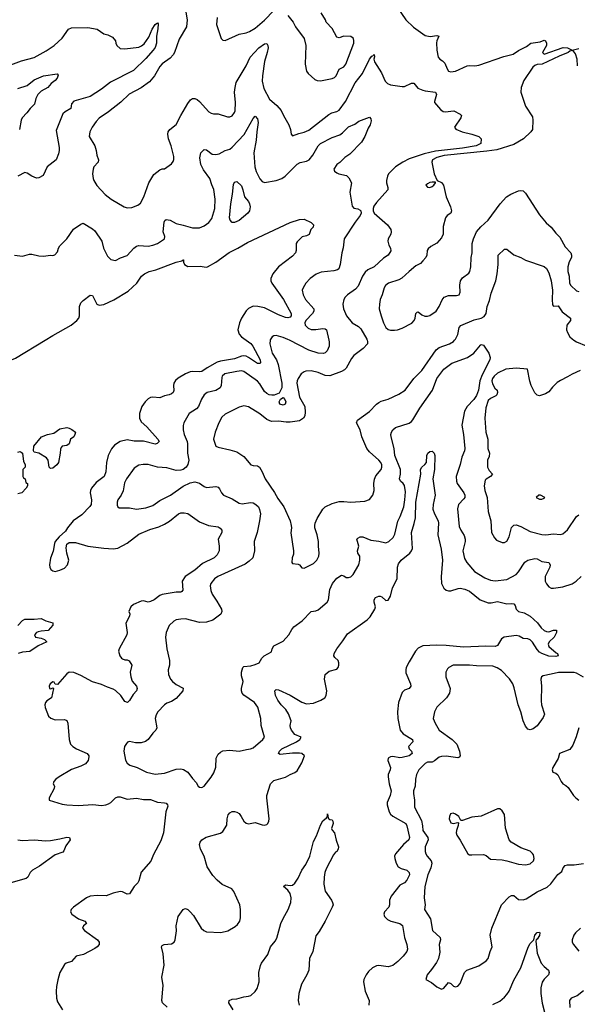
# Model space of a CAD drawing. Header units: inches. Extents: x 2001573 to 2220545, y 644482 to 846830.
# Tile 212 of 256: x 2071266 to 2076056, y 724297 to 732752. Entities that reach past the tile are written whole.
import ezdxf

# ---------------------------------------------------------------- set-up
doc = ezdxf.new("R2010")
doc.units = ezdxf.units.IN
doc.header["$MEASUREMENT"] = 0
doc.layers.add('C0772', color=7, linetype='Continuous')
doc.layers.add('C0773', color=7, linetype='Continuous')

msp = doc.modelspace()

# ---------------------------------------------------------------- linework, layer by layer
at = {"layer": 'C0772', "color": 5}
for points, elevation in [([(2071104.1, 730000), (2071071.8, 729950), (2071061.1, 729910), (2071071.9, 729851.9), (2071094.8, 729810), (2071125, 729805), (2071147, 729810), (2071230, 729846.8), (2071483.9, 730000)], 420), ([(2073211.6, 730000), (2073250, 729971.1), (2073268.2, 729950), (2073332.6, 729830), (2073335.4, 729804.6), (2073330, 729799.5), (2073310, 729800.4), (2073232.5, 729852.5), (2073210, 729862.9), (2073190, 729866.2), (2073170, 729863.7), (2073110, 729840.9), (2072990, 729821.1), (2072961.2, 729810), (2072876.2, 729763.8), (2072830, 729731.1), (2072810, 729728.2), (2072750, 729731.9), (2072730, 729727.6), (2072690.3, 729710), (2072627.1, 729672.9), (2072605.7, 729654.3), (2072590.3, 729630), (2072585.8, 729610), (2072591.2, 729568.8), (2072584.9, 729550), (2072570, 729539.7), (2072550, 729530.9), (2072510, 729523.1), (2072470, 729506.3), (2072410, 729511.8), (2072390, 729508.7), (2072370, 729497.2), (2072343.2, 729470), (2072315.5, 729430), (2072295.2, 729370), (2072295, 729330), (2072310, 729299.6), (2072357.4, 729257.4), (2072451.4, 729150), (2072463.1, 729130), (2072447.7, 729112.3), (2072430, 729108.1), (2072330, 729131.9), (2072250, 729134), (2072190, 729143.7), (2072130, 729128.9), (2072080.1, 729099.9), (2072053.5, 729066.5), (2072026.5, 729010), (2072010.2, 728949.8), (2072007.1, 728870), (2071992.4, 728830), (2071922.3, 728777.7), (2071882.3, 728730), (2071872.9, 728710), (2071871.5, 728690), (2071884.2, 728630), (2071878.5, 728590), (2071867.9, 728572.1), (2071800, 728500), (2071724.4, 728450), (2071677.1, 728390), (2071659.5, 728360.5), (2071604, 728310), (2071570.8, 728270), (2071564.7, 728255.3), (2071552.2, 728187.8), (2071530, 728128), (2071522.4, 728070), (2071524.4, 728050), (2071534, 728030), (2071550, 728018), (2071570, 728013.4), (2071610, 728024.9), (2071650, 728043), (2071678, 728070), (2071689.4, 728110), (2071671.6, 728170), (2071664.2, 728215.8), (2071671.5, 728248.5), (2071690, 728261.6), (2071744.1, 728264.1), (2071851.9, 728231.9), (2071990, 728212.9), (2072070, 728208.9), (2072110, 728215.3), (2072190, 728257.8), (2072290, 728334.7), (2072384.6, 728375.4), (2072461.4, 728398.6), (2072510, 728421), (2072552.7, 728447.3), (2072630, 728507.9), (2072650, 728516.2), (2072678.5, 728518.5), (2072710, 728512), (2072810, 728439.3), (2072888.8, 728408.8), (2072970, 728396.4), (2072986.9, 728386.9), (2073002, 728370), (2073001.6, 728350), (2072970.5, 728290), (2072979.3, 728230), (2072978.8, 728201.2), (2072978, 728190), (2072962.9, 728157.1), (2072937.3, 728130), (2072836.3, 728083.7), (2072770, 728024.7), (2072687.9, 727972.1), (2072662.6, 727930), (2072666.4, 727853.6), (2072658.9, 727841.1), (2072650, 727836.2), (2072610, 727835.1), (2072490, 727815.4), (2072470, 727807), (2072420.3, 727770), (2072390, 727755.5), (2072369.7, 727749.7), (2072330, 727761.3), (2072310, 727759.7), (2072242.4, 727730), (2072221.3, 727710), (2072204, 727670), (2072210.7, 727650), (2072208.2, 727630), (2072178, 727570), (2072187.9, 727490), (2072185.5, 727470), (2072120.4, 727350), (2072115.8, 727330), (2072125.8, 727290), (2072141.1, 727270), (2072150, 727262.3), (2072170, 727254.9), (2072190, 727254), (2072205.8, 727245.8), (2072228.4, 727210), (2072215.6, 727150), (2072220.2, 727110), (2072233.3, 727073.3), (2072270.4, 727030), (2072276.4, 727010), (2072268.4, 726990), (2072241.5, 726958.5), (2072210, 726907), (2072191.5, 726888.5), (2072170, 726896.2), (2072135.8, 726950), (2072090, 726992.1), (2072070, 727003.9), (2072019.6, 727019.6), (2071970, 727043.5), (2071890, 727066.2), (2071790, 727121.3), (2071730, 727146.6), (2071690, 727148.3), (2071670, 727136), (2071590, 727042), (2071570, 727046), (2071562, 727062), (2071550, 727065.2), (2071528.5, 727050), (2071519.1, 727030), (2071522, 727010), (2071532.5, 727007.5), (2071550, 727014.8), (2071556, 727010), (2071538, 726930), (2071498.3, 726901.7), (2071488.4, 726890), (2071482.2, 726870), (2071485.2, 726845.2), (2071512.3, 726772.3), (2071533.1, 726753.1), (2071570, 726740.8), (2071650, 726742.4), (2071670, 726735.5), (2071679.5, 726710), (2071692.2, 726570), (2071703.7, 726530), (2071722.4, 726510), (2071754.4, 726490), (2071844.4, 726450), (2071860.9, 726430), (2071860.9, 726420.9), (2071854.9, 726390), (2071830, 726362.4), (2071790, 726342.3), (2071710, 726312.8), (2071606, 726250), (2071577.1, 726230), (2071558, 726210), (2071554, 726190), (2071564.9, 726170), (2071562, 726150), (2071518, 726070), (2071519.1, 726050), (2071630, 726016.2), (2071669.8, 726010.2), (2071770, 726004), (2071892.9, 726012.9), (2071970, 726005.1), (2072005.2, 726010), (2072030, 726019.7), (2072050, 726031.4), (2072090, 726070.2), (2072110, 726079.1), (2072130, 726078.5), (2072190, 726059.1), (2072270, 726066.5), (2072330, 726054.9), (2072390, 726055.3), (2072450, 726032.2), (2072510, 726027.7), (2072523, 726023), (2072535.5, 726010), (2072537.3, 725997.3), (2072522.6, 725950), (2072502.5, 725770), (2072478.2, 725701.8), (2072416.1, 725583.9), (2072392.4, 725527.6), (2072309.4, 725430.6), (2072290, 725358.4), (2072279.4, 725340.6), (2072249.2, 725310), (2072210, 725246.6), (2072190, 725242.2), (2072150, 725263.1), (2072130, 725265.4), (2072070, 725252.4), (2072010, 725228.6), (2071930.8, 725230.8), (2071870, 725225.4), (2071839.3, 725210), (2071727.7, 725130), (2071707.7, 725110), (2071701.6, 725090), (2071714.9, 725070), (2071770, 725030.2), (2071826, 725010), (2071838, 724998), (2071840.7, 724990), (2071814.9, 724970), (2071806.4, 724950), (2071822, 724930), (2071935.2, 724850), (2071949.1, 724830), (2071949, 724811), (2071931.7, 724790), (2071910, 724775.6), (2071814.2, 724725.8), (2071750.2, 724709.8), (2071710, 724666), (2071665.5, 724650), (2071650, 724637.6), (2071611.7, 724570), (2071592.5, 724507.5), (2071583.2, 724450), (2071579.6, 724410), (2071582, 724350), (2071590, 724319.3), (2071633.4, 724250)], 420), ([(2073416.8, 730000), (2073415.2, 729970), (2073435.8, 729890), (2073470.9, 729830.9), (2073485.4, 729790), (2073517.6, 729630), (2073518.1, 729590), (2073495.2, 729544.8), (2073452.1, 729527.9), (2073433.1, 729526.9), (2073410, 729531.5), (2073390, 729541.6), (2073370, 729559.2), (2073330, 729623.9), (2073310, 729647), (2073190, 729731.7), (2073170, 729736.2), (2073130, 729732.4), (2073028.4, 729710), (2073006, 729690), (2073001.6, 729678.4), (2072996.5, 729610), (2072986.7, 729590), (2072951.2, 729568.8), (2072875.5, 729550), (2072849.3, 729530.7), (2072826.8, 729493.2), (2072802.3, 729430), (2072784.9, 729410), (2072721.3, 729370), (2072677.3, 729290), (2072671.2, 729268.8), (2072669.1, 729230), (2072678.4, 729190), (2072703.8, 729130), (2072707.8, 729110), (2072707.7, 729030), (2072718.3, 728970), (2072710, 728933.2), (2072695.3, 728910), (2072670.5, 728890), (2072650, 728882.6), (2072610, 728879.7), (2072530, 728903.5), (2072450, 728909.8), (2072370, 728932.1), (2072326.4, 728933.6), (2072290, 728927.8), (2072250, 728900.7), (2072182, 728810), (2072166.2, 728773.8), (2072154.4, 728705.6), (2072137.4, 728670), (2072110.4, 728630), (2072103.7, 728610), (2072103.7, 728583.7), (2072107.6, 728567.6), (2072121.3, 728561.3), (2072210, 728561.6), (2072270, 728550.4), (2072350, 728560.3), (2072410, 728580.9), (2072470, 728624), (2072560.7, 728670), (2072670, 728747.2), (2072730, 728774.9), (2072770, 728784), (2072810, 728772.9), (2072850, 728743.7), (2072870, 728734.9), (2072950, 728742.3), (2072970, 728736.5), (2072983.6, 728723.6), (2073000.3, 728690), (2073018, 728670), (2073090, 728638.3), (2073150, 728601.1), (2073176, 728596), (2073247.2, 728607.2), (2073270, 728603.1), (2073294.9, 728590), (2073316, 728570), (2073327.1, 728547.1), (2073333.8, 728510), (2073327.2, 728450), (2073307.1, 728350), (2073281.1, 728270), (2073284, 728190), (2073268.5, 728130), (2073238.4, 728101.6), (2073202.1, 728077.9), (2072968.2, 727970), (2072940.5, 727950), (2072906.7, 727910), (2072903.1, 727890), (2072906.4, 727850), (2072919.9, 727819.9), (2072960, 727760), (2072998, 727690), (2073002, 727670), (2072993.9, 727646.1), (2072923.7, 727596.3), (2072870, 727577.7), (2072810, 727574.7), (2072690, 727606.9), (2072650, 727605.4), (2072610, 727598.7), (2072590, 727587.8), (2072548.9, 727550), (2072524, 727490), (2072519, 727450), (2072529.1, 727350), (2072552.7, 727250), (2072552.9, 727210), (2072542.4, 727170), (2072544.4, 727130), (2072560.3, 727090), (2072578, 727070), (2072610, 727044.4), (2072670, 727010.6), (2072666.8, 726990), (2072610, 726924), (2072570, 726898.3), (2072530, 726883.5), (2072510.4, 726870), (2072453.7, 726810), (2072437.6, 726782.4), (2072430.2, 726750), (2072444.2, 726670), (2072434.9, 726650), (2072410, 726625.1), (2072370, 726569.7), (2072347.3, 726552.7), (2072310, 726541), (2072261.3, 726541.3), (2072210, 726553.6), (2072192.8, 726547.2), (2072182.8, 726537.2), (2072167.3, 726510), (2072159.1, 726470), (2072174.2, 726394.2), (2072188.8, 726368.8), (2072211.7, 726351.7), (2072276, 726330), (2072356, 726290), (2072430, 726273.7), (2072510, 726282), (2072610, 726316.9), (2072650, 726318.6), (2072673.8, 726313.8), (2072711.3, 726291.3), (2072750, 726237.3), (2072782, 726202), (2072798, 726170), (2072810, 726161), (2072830, 726158.8), (2072850, 726171.3), (2072911.9, 726248.1), (2072934.9, 726285.1), (2072952.1, 726332.1), (2072952.3, 726410), (2072970, 726446), (2072990, 726462.8), (2073010, 726474.8), (2073070, 726479.1), (2073150, 726470.5), (2073213.7, 726486.3), (2073249.7, 726490.3), (2073270, 726499.1), (2073355.3, 726570), (2073368.9, 726591.1), (2073339.5, 726690), (2073337, 726750), (2073311.5, 726850), (2073282.9, 726890), (2073190.8, 726950.8), (2073177.4, 726970), (2073171.1, 726990), (2073171.1, 727010), (2073185.1, 727070), (2073170, 727118), (2073169.8, 727149.8), (2073183.7, 727190), (2073190, 727198.8), (2073250, 727204.7), (2073290, 727214.8), (2073322, 727230), (2073345.2, 727270), (2073365.2, 727290), (2073430, 727324.7), (2073436, 727350), (2073450, 727374), (2073530, 727414.4), (2073579.1, 727470), (2073603.1, 727516.9), (2073620.3, 727539.7), (2073691.1, 727588.9), (2073770, 727668.8), (2073810, 727676), (2073830, 727685.6), (2073907.3, 727750), (2073919.6, 727770), (2073930, 727858), (2073951.8, 727910), (2073990, 727957.1), (2074030, 727981), (2074050, 727976), (2074070, 727961), (2074090, 727962), (2074110, 727968.5), (2074130, 727987), (2074178.6, 728070), (2074188.7, 728110), (2074186.2, 728146.2), (2074169.6, 728170), (2074167.3, 728190), (2074178, 728230), (2074160.9, 728290), (2074170, 728299.1), (2074190, 728310.3), (2074212, 728310), (2074283.2, 728283.2), (2074350, 728274), (2074410, 728259), (2074437, 728270), (2074474.9, 728305.1), (2074487.1, 728332.9), (2074513.9, 728446.1), (2074534.9, 728485.1), (2074564.2, 728570), (2074574.6, 728630), (2074579, 728699.1), (2074571.7, 728751.7), (2074559.1, 728770), (2074536.3, 728790), (2074528.1, 728808.1), (2074538, 728850), (2074537.5, 728890), (2074487.9, 729010), (2074482, 729070), (2074457.4, 729170), (2074454.7, 729190), (2074458.9, 729210), (2074471.6, 729230), (2074492.7, 729250), (2074610, 729288.5), (2074630, 729301.6), (2074643.1, 729316.9), (2074703.2, 729416.8), (2074810.5, 729569.5), (2074848.1, 729671.9), (2074910, 729750.2), (2074976.9, 729803.1), (2075111.3, 729850), (2075165.7, 729890), (2075223.1, 729956.9), (2075230, 729962.3), (2075250, 729956.9), (2075296.2, 729890), (2075307.9, 729850), (2075304.5, 729830), (2075237.1, 729702.9), (2075218.5, 729650), (2075206.4, 729570), (2075190, 729524.4), (2075167.2, 729490), (2075110, 729429.8), (2075085.5, 729390), (2075062.6, 729270), (2075076.8, 729190), (2075090.2, 729070), (2075086.7, 729050), (2075064.2, 728995.8), (2075050, 728931.8), (2075016.2, 728830), (2075016.5, 728790), (2075023.2, 728770), (2075080.7, 728690), (2075088.9, 728670), (2075088.7, 728650), (2075081.3, 728638.7), (2075034.4, 728590), (2075027.4, 728552.6), (2075040.8, 728400.8), (2075054, 728370), (2075083.5, 728323.5), (2075091.8, 728291.8), (2075091, 728270), (2075071.8, 728190), (2075085.7, 728125.7), (2075106.7, 728090), (2075173.6, 728013.6), (2075260, 727960), (2075310, 727940.3), (2075350, 727934), (2075450, 727945.3), (2075530, 727989), (2075550.4, 728009.6), (2075605.6, 728094.4), (2075630, 728110.3), (2075690, 728124.2), (2075710, 728123.7), (2075750, 728100.3), (2075810.2, 728090.2), (2075822.7, 728070), (2075819.3, 728050), (2075779.6, 727970), (2075780.8, 727930), (2075790, 727908), (2075810, 727882), (2075830, 727872), (2075850, 727870.3), (2075930, 727881.1), (2076010, 727907.6), (2076044.5, 727930), (2076090, 727970.7)], 440), ([(2074249.8, 730000), (2074252.9, 729990), (2074252.2, 729970), (2074215.5, 729930), (2074135.3, 729870), (2074115.9, 729844.1), (2074070, 729759.7), (2074055.2, 729744.8), (2074030, 729729.8), (2073930, 729694.2), (2073890, 729697.4), (2073830, 729722.7), (2073770, 729737.4), (2073725.1, 729734.9), (2073710, 729729.7), (2073684.9, 729710), (2073656.5, 729670), (2073648, 729650), (2073647.2, 729630), (2073668, 729510), (2073716.6, 729430), (2073718.9, 729381.1), (2073714.2, 729350), (2073704.9, 729330), (2073670, 729307.7), (2073590, 729295.8), (2073555.2, 729295.2), (2073490, 729303.5), (2073430, 729302), (2073390, 729317.7), (2073328, 729368), (2073230, 729427.8), (2073190, 729435.8), (2073150, 729426.3), (2073030, 729364.2), (2073001.3, 729338.7), (2072976, 729290), (2072944.4, 729210), (2072930.6, 729150), (2072950.5, 729090.5), (2072970, 729080.5), (2073070, 729059.5), (2073130, 729040.4), (2073190, 729001.6), (2073250, 728930.5), (2073270, 728923.1), (2073310, 728920.3), (2073325.5, 728910), (2073348.9, 728870), (2073374.9, 728810), (2073453.3, 728693.3), (2073482, 728642), (2073533.4, 728570), (2073588, 728450), (2073598.4, 728410), (2073600.5, 728390), (2073593.7, 728346.3), (2073619.1, 728190), (2073618, 728162), (2073605.5, 728130), (2073604.9, 728090), (2073610, 728081), (2073658, 728078), (2073670, 728071.3), (2073690, 728046), (2073710, 728041), (2073790, 728081), (2073819.3, 728110), (2073834.9, 728145.1), (2073838.4, 728170), (2073831.6, 728230), (2073832.8, 728270), (2073821.6, 728330), (2073800.7, 728390), (2073800.7, 728410), (2073804.2, 728430), (2073821.3, 728470), (2073870.9, 728549.1), (2073889.5, 728570), (2073950, 728598.3), (2074010, 728613.7), (2074050, 728615.8), (2074110, 728610.4), (2074230, 728617.1), (2074270, 728633.4), (2074298.4, 728670), (2074309.7, 728710), (2074307.7, 728770), (2074313, 728807), (2074324.8, 728835.2), (2074369.6, 728890), (2074376.9, 728910), (2074376.3, 728930), (2074367.8, 728950), (2074351.6, 728970), (2074270, 729042.4), (2074246.3, 729070), (2074204, 729170), (2074189.7, 729230), (2074159.6, 729290), (2074167.3, 729312.7), (2074270, 729386.4), (2074329.8, 729450.2), (2074350, 729466), (2074370, 729476.9), (2074430, 729494.6), (2074523.7, 729536.3), (2074576.2, 729570), (2074651.1, 729670), (2074719.4, 729740.6), (2074843.4, 729916.6), (2074870, 729936.2), (2074958.7, 729970), (2074991.3, 729990), (2075001.3, 730000)], 460), ([(2073921.8, 730000), (2073925.3, 729985.3), (2073923.1, 729950), (2073905.7, 729910), (2073890, 729891.5), (2073875.3, 729884.7), (2073830, 729887.9), (2073750, 729913.9), (2073583.2, 730000)], 440), ([(2076026.5, 730000), (2076050, 729984.9), (2076130.9, 729950.9)], 460), ([(2076081.1, 729738.9), (2076010, 729709.2), (2075970, 729684), (2075910, 729655.3), (2075883.5, 729636.5), (2075842.5, 729597.5), (2075810, 729555.3), (2075782, 729538), (2075730, 729522), (2075710, 729528), (2075690, 729548), (2075659.3, 729610), (2075647.2, 729647.2), (2075628.7, 729750), (2075530, 729760.3), (2075441, 729750), (2075370, 729715.8), (2075340.3, 729690), (2075327.6, 729670), (2075321.7, 729650), (2075326, 729626), (2075348, 729588), (2075366, 729570), (2075371.3, 729550), (2075364.7, 729530), (2075356.8, 729523.2), (2075310, 729499), (2075290, 729482), (2075270, 729418), (2075260.2, 729330), (2075268.7, 729210), (2075287.3, 729150), (2075287.7, 729070), (2075302, 729030), (2075299.6, 729000.4), (2075284.7, 728970), (2075284, 728910), (2075299.9, 728879.9), (2075326, 728850), (2075311.3, 728830), (2075272.3, 728807.7), (2075263.4, 728796.6), (2075255.8, 728750), (2075261.7, 728710), (2075281.8, 728650), (2075290.3, 728530), (2075314, 728450), (2075319.5, 728350), (2075343.4, 728303.4), (2075362, 728282), (2075410, 728263), (2075430, 728263), (2075450, 728273.4), (2075469.6, 728310), (2075489.8, 728390.2), (2075509.8, 728410.2), (2075530, 728414.6), (2075570, 728399.6), (2075650, 728356.9), (2075750, 728331.7), (2075786, 728330), (2075850, 728336.9), (2075910, 728332.2), (2075930, 728338.3), (2075970, 728371.7), (2076050, 728486), (2076070, 728501.3)], 460), ([(2071250, 729038.7), (2071270, 729043), (2071279, 729039), (2071290.4, 729030), (2071298, 728958), (2071311.6, 728931.6), (2071314, 728910), (2071294, 728890), (2071294, 728830), (2071298, 728818), (2071314, 728810), (2071318, 728778), (2071334, 728770), (2071332, 728750), (2071322, 728730), (2071284.7, 728690), (2071250, 728679.3)], 380), ([(2072532.9, 724272.9), (2072493.2, 724310), (2072485.5, 724330), (2072497.9, 724457.9), (2072486, 724530), (2072506.1, 724633.9), (2072498.9, 724730), (2072485.1, 724790), (2072490, 724802.8), (2072508, 724810), (2072570, 724815.8), (2072593.7, 724830), (2072601.1, 724850), (2072612.1, 724927.9), (2072611.2, 724970), (2072626.6, 725050), (2072670, 725110.8), (2072682.9, 725117.1), (2072690, 725119.1), (2072710, 725110.4), (2072730, 725092.2), (2072758.3, 725058.3), (2072825.3, 724950), (2072848.2, 724930), (2072870, 724919.5), (2072994.7, 724914.7), (2073053.2, 724926.8), (2073116, 724964), (2073137.3, 724982.7), (2073155.8, 725010), (2073161.3, 725038.7), (2073162, 725110), (2073155.8, 725150), (2073106.3, 725266.3), (2073089.3, 725290), (2073005.7, 725325.7), (2072962.1, 725362.1), (2072923.8, 725403.8), (2072877.2, 725477.1), (2072850, 725569.6), (2072818, 725630), (2072810.8, 725670), (2072816.1, 725690), (2072830, 725710.2), (2072867.2, 725732.8), (2072990, 725766.7), (2073010, 725780.3), (2073046, 725834), (2073048.7, 725890), (2073056.8, 725923.2), (2073070, 725941.3), (2073090, 725951.7), (2073110, 725952.9), (2073130, 725947.8), (2073150, 725934.6), (2073169, 725910), (2073190, 725870.6), (2073210, 725853), (2073230, 725848.2), (2073290, 725857.1), (2073350, 725837.1), (2073370, 725834.9), (2073390, 725842), (2073398, 725850), (2073407, 725870), (2073409.6, 725890), (2073387.6, 726070), (2073388.5, 726090), (2073421.1, 726190), (2073450, 726217.6), (2073550, 726247.2), (2073590, 726270.4), (2073630, 726286.7), (2073650, 726301.6), (2073689.8, 726370), (2073711.8, 726430), (2073690, 726449.8), (2073670, 726453.1), (2073610, 726454.7), (2073503.3, 726443.3), (2073489.7, 726449.6), (2073498.5, 726470), (2073518.7, 726490), (2073642.2, 726550), (2073673.1, 726570), (2073683.6, 726590), (2073630, 726613.5), (2073599.8, 726650), (2073590.8, 726670), (2073589.8, 726690), (2073596.5, 726730), (2073576, 726790), (2073551.2, 726830), (2073512.2, 726870), (2073482.6, 726910), (2073463.4, 726950), (2073456.9, 726990), (2073470, 727000.2), (2073490, 726996.8), (2073590, 726951.7), (2073690, 726892.3), (2073730, 726877), (2073790, 726883.6), (2073853.2, 726910), (2073886, 726930), (2073897.6, 726950), (2073903.5, 726990), (2073885.1, 727090), (2073889.7, 727130), (2073922.9, 727157.1), (2073990, 727175.8), (2074001.1, 727190), (2074008.6, 727210), (2074007.7, 727230), (2074000.3, 727250), (2073974.2, 727274.2), (2073965.3, 727290), (2073967.1, 727310), (2073989.3, 727350), (2074042.9, 727417.1), (2074081.4, 727478.6), (2074250, 727599.1), (2074276, 727624), (2074317.4, 727690), (2074321.5, 727710), (2074310.5, 727750), (2074309.9, 727770), (2074321.4, 727790), (2074350, 727803.3), (2074361.7, 727801.7), (2074376.5, 727796.5), (2074410, 727765.5), (2074430, 727766.7), (2074450, 727802.3), (2074467.1, 727872.9), (2074507.7, 727950), (2074511.3, 728050), (2074520, 728080), (2074542.9, 728110), (2074616.3, 728170), (2074632.3, 728190), (2074639.9, 728210), (2074630.9, 728349.1), (2074655.3, 728424.7), (2074664.7, 728475.3), (2074667.8, 728610), (2074711.3, 728848.7), (2074709.7, 728890.3), (2074721.2, 728910), (2074747.2, 728932.8), (2074759.3, 728950), (2074762.7, 729010), (2074772.7, 729030), (2074790, 729044.9), (2074810, 729047.3), (2074827.3, 729030), (2074831.7, 729010), (2074828.9, 728890), (2074814.3, 728810), (2074835.8, 728670), (2074817.1, 728590), (2074816, 728550), (2074827.6, 728510), (2074860.8, 728450), (2074864.7, 728430), (2074857.5, 728330), (2074886.1, 728206.1), (2074896.6, 728110), (2074887.2, 727967.2), (2074888.7, 727910), (2074907.7, 727870), (2074930, 727853), (2074950, 727846.7), (2074970, 727847.4), (2075031.6, 727868.4), (2075050, 727870.2), (2075090, 727862.6), (2075130, 727843.6), (2075222.3, 727770), (2075290, 727744.3), (2075315.1, 727744.9), (2075370, 727756.5), (2075450, 727736.3), (2075490, 727739), (2075510, 727734.9), (2075520.6, 727720.6), (2075530.4, 727690), (2075550, 727670.4), (2075598.4, 727658.4), (2075650.6, 727630), (2075712.9, 727572.9), (2075743.8, 727530), (2075770, 727506.7), (2075790, 727497.6), (2075810, 727495.8), (2075850, 727510.3), (2075878, 727510), (2075876.4, 727490), (2075855.6, 727450), (2075814.9, 727410), (2075806, 727390), (2075810.5, 727370), (2075874.9, 727314.9), (2075886, 727310), (2075890.7, 727290), (2075870, 727284.2), (2075810, 727285.4), (2075750, 727308.6), (2075730, 727321.7), (2075710, 727343.5), (2075670, 727407), (2075650, 727427.3), (2075630, 727435.1), (2075590, 727438), (2075557.2, 727457.2), (2075530, 727464.5), (2075428.2, 727450), (2075405.7, 727434.3), (2075370, 727378.7), (2075350, 727368.5), (2075270, 727371.2), (2075076.8, 727363.2), (2074930, 727379.3), (2074850, 727380.9), (2074730, 727375), (2074690, 727355), (2074666.3, 727330), (2074610, 727238.7), (2074587, 727190), (2074582, 727170), (2074582.8, 727142.8), (2074622.7, 727050), (2074625.7, 727030), (2074610.5, 727010), (2074570, 726996), (2074550, 726974), (2074518.6, 726890), (2074510.2, 726810), (2074513.8, 726750), (2074532.8, 726650), (2074560.1, 726620.1), (2074639.5, 726570), (2074642.4, 726550), (2074606.7, 726510), (2074610.4, 726490), (2074630.4, 726470), (2074638.4, 726450), (2074610.4, 726430), (2074550, 726415), (2074530, 726414.4), (2074470, 726425.8), (2074450, 726423.1), (2074432.2, 726410), (2074429, 726391), (2074451.2, 726330), (2074448.9, 726310), (2074431.4, 726270), (2074430.2, 726250), (2074439.7, 726190), (2074455.9, 726130), (2074449.3, 726090), (2074423.5, 726030), (2074422.8, 726010), (2074438.9, 725950), (2074450.2, 725930), (2074472.3, 725912.3), (2074581.4, 725850), (2074591.9, 725830), (2074613.5, 725730), (2074608.1, 725710), (2074562.6, 725670), (2074495.2, 725590), (2074486.5, 725570), (2074487.7, 725550), (2074499.5, 725510), (2074518.2, 725478.2), (2074543.2, 725463.2), (2074590.1, 725450.1), (2074610.1, 725430.1), (2074613.7, 725410), (2074590, 725363.6), (2074570, 725339.5), (2074530, 725320.7), (2074455.6, 725224.4), (2074441.5, 725190), (2074443.1, 725150), (2074437.6, 725130), (2074400.3, 725090), (2074392.4, 725070), (2074400.5, 725050), (2074426, 725026), (2074454.8, 725010), (2074531.1, 724991.1), (2074554.6, 724974.6), (2074572.4, 724870), (2074591.6, 724810), (2074596, 724770), (2074590.3, 724750), (2074560.7, 724710), (2074515, 724665), (2074470, 724629.8), (2074430, 724617.4), (2074350, 724629.8), (2074330, 724626.2), (2074297.1, 724610), (2074262.4, 724577.6), (2074241.7, 724550), (2074222.6, 724510), (2074220.3, 724490), (2074232.2, 724410), (2074267.4, 724330), (2074264.4, 724290)], 420), ([(2071250.6, 727549.4), (2071290, 727593.8), (2071310, 727603.2), (2071390, 727603.5), (2071450.3, 727610.3), (2071491.3, 727590), (2071550, 727572.2), (2071551.8, 727551.8), (2071510, 727506.2), (2071450, 727502), (2071425.4, 727494.6), (2071411, 727490), (2071394, 727470), (2071401, 727450), (2071450, 727441.1), (2071478.8, 727430), (2071499.3, 727410), (2071424.7, 727375.3), (2071354, 727326), (2071290, 727321.2), (2071251.7, 727308.3)], 380), ([(2076110, 727106.6), (2076050, 727141.1), (2076027.5, 727147.5), (2075892.6, 727147.4), (2075830, 727130.7), (2075761.1, 727118.9), (2075748.7, 727110), (2075743.6, 727090), (2075746.9, 727030), (2075744, 726904), (2075747.7, 726867.8), (2075772.5, 726787.5), (2075760.9, 726759.1), (2075710, 726689.2), (2075677.6, 726662.4), (2075650, 726654), (2075630, 726659.6), (2075621.3, 726670), (2075610, 726685.1), (2075591, 726730), (2075569.8, 726810), (2075546.6, 726870), (2075514.2, 727014.2), (2075500.9, 727050), (2075472.9, 727092.9), (2075403.3, 727163.3), (2075367.8, 727187.8), (2075330, 727199.6), (2075190, 727202.7), (2075130, 727208.7), (2074990.4, 727209.6), (2074951, 727190), (2074941.1, 727178.9), (2074927.3, 727150), (2074927.7, 727110), (2074962.4, 727010), (2074958.4, 726970), (2074932.7, 726930), (2074848.9, 726850), (2074830.2, 726810), (2074818.7, 726750), (2074834.6, 726710), (2074870.2, 726650.2), (2074979.5, 726570), (2075019.5, 726530), (2075043.7, 726470), (2075050.3, 726429.7), (2075042, 726418), (2075030, 726414), (2074930, 726427), (2074890, 726426), (2074870, 726419.3), (2074830, 726387.2), (2074810, 726376.8), (2074770, 726375.6), (2074750, 726364.7), (2074695.6, 726310), (2074674.9, 726270), (2074666.9, 726230), (2074663.6, 726170), (2074649.1, 726129.1), (2074648.2, 726108.2), (2074657.3, 726050), (2074656.5, 725990), (2074715.9, 725875.9), (2074725.8, 725830), (2074728.5, 725790), (2074772.7, 725730), (2074775.2, 725710), (2074748.2, 725650), (2074748.1, 725608.1), (2074753.1, 725590), (2074765.7, 725570), (2074800.2, 725530), (2074804.7, 725510), (2074797.5, 725470), (2074772.1, 725410), (2074745.1, 725310), (2074741, 725210), (2074749, 725151), (2074742.7, 725110), (2074793.8, 725030), (2074813.1, 724930), (2074876.4, 724870), (2074881.6, 724850), (2074868, 724810), (2074874.7, 724745.3), (2074863.1, 724690), (2074844.9, 724655.1), (2074804.4, 724595.6), (2074766, 724550), (2074754, 724510), (2074804.5, 724484.5), (2074848.4, 724448.4), (2074890, 724427.3), (2074910, 724434.8), (2074950, 724484.7), (2074970, 724476), (2074992.8, 724452.8), (2075010, 724446.8), (2075030, 724454), (2075050, 724476), (2075087, 724570), (2075106, 724590), (2075210, 724628.2), (2075272.7, 724670), (2075289.3, 724690), (2075306.6, 724750), (2075323.7, 724790), (2075308.3, 724890), (2075320.5, 724950), (2075405.1, 725150), (2075470, 725218.9), (2075490, 725231.6), (2075510, 725230.3), (2075550, 725197.4), (2075590, 725193.4), (2075617, 725203), (2075710, 725262), (2075796.6, 725303.4), (2075828.3, 725331.7), (2075887.9, 725412.1), (2075923.9, 725436.1), (2075933.4, 725470), (2075952.4, 725490), (2075970, 725494.5), (2076030, 725494.8), (2076110, 725506.1)], 440), ([(2076067.3, 726670), (2076046.9, 726593.1), (2076018, 726522), (2075990, 726485.7), (2075902, 726450), (2075890, 726408.7), (2075846, 726330), (2075841, 726310), (2075846, 726290), (2075870, 726282.8), (2075888.1, 726268.1), (2075915.5, 726210), (2075930, 726190.7), (2075956.9, 726176.9), (2075977.7, 726157.8), (2076024, 726090), (2076044, 726070), (2076070, 726050.8)], 460), ([(2073098.2, 724250), (2073062.4, 724310), (2073065.7, 724330), (2073090, 724340.9), (2073130, 724342.8), (2073190, 724361.8), (2073230, 724365.5), (2073250, 724373.2), (2073290, 724407.3), (2073306, 724434), (2073324.3, 724490), (2073320.6, 724570), (2073333.7, 724630), (2073342.3, 724650), (2073396, 724724), (2073419.1, 724790), (2073461.4, 724838.6), (2073476.1, 724863.9), (2073510.4, 724990), (2073530, 725034.7), (2073572.8, 725110), (2073593.6, 725170), (2073598.2, 725210), (2073589.4, 725249.4), (2073570, 725277.4), (2073532.3, 725310), (2073550, 725322.4), (2073590, 725317.4), (2073610, 725320.2), (2073630, 725338.2), (2073658.6, 725381.4), (2073688.4, 725450), (2073723.4, 725496.6), (2073756.8, 725570), (2073790, 725694.9), (2073816, 725744), (2073850, 725835.5), (2073870, 725873), (2073902, 725898), (2073909, 725911), (2073910, 725932), (2073916, 725896), (2073930, 725884.7), (2073950, 725882), (2073956, 725870), (2073958.8, 725850), (2073945.4, 725805.4), (2073951.1, 725791.1), (2073971, 725770), (2073985.4, 725705.4), (2074004.7, 725650), (2074002.8, 725630), (2073990.5, 725610), (2073977.6, 725602.4), (2073960.2, 725579.8), (2073899.7, 725460.3), (2073886.9, 725430), (2073881.2, 725390), (2073878.9, 725330), (2073891, 725270), (2073943.6, 725190), (2073953.8, 725170), (2073957.3, 725150), (2073951.3, 725130), (2073890, 725009.6), (2073838.3, 724921.7), (2073810, 724883.7), (2073782.6, 724750), (2073754, 724690), (2073748.9, 724590), (2073731.3, 724548.7), (2073686.5, 724470), (2073663, 724390), (2073658.9, 724330), (2073666.9, 724290)], 380), ([(2071250, 725709.4), (2071290, 725703.2), (2071390, 725709.2), (2071490, 725701.5), (2071530, 725703.6), (2071610, 725716.9), (2071670, 725733.2), (2071692.7, 725730), (2071698.9, 725710), (2071661.7, 725658.3), (2071645.9, 725614.1), (2071637, 725603), (2071570, 725579.8), (2071436.1, 725483.9), (2071375.6, 725450), (2071356.5, 725430), (2071335.8, 725390), (2071321.7, 725378.3), (2071170, 725333.8)], 380), ([(2075330, 724296.4), (2075390, 724325.3), (2075430, 724358.9), (2075450, 724382), (2075469.1, 724410.9), (2075510, 724504.9), (2075570.8, 724610), (2075632.4, 724787.6), (2075650, 724818.8), (2075682, 724850), (2075689.6, 724890), (2075710, 724913.4), (2075730, 724916), (2075732.4, 724910), (2075730, 724889), (2075710, 724855.3), (2075702, 724850), (2075699.6, 724840.4), (2075710, 724736), (2075746.4, 724650), (2075770, 724622), (2075806.8, 724590), (2075814.8, 724570), (2075806.8, 724550), (2075770, 724512.7), (2075753.5, 724486.5), (2075742, 724438), (2075742.9, 724390), (2075753.1, 724306.9), (2075772.5, 724230)], 420), ([(2076082.4, 724950), (2076039.3, 724910), (2076024.4, 724890), (2076012.4, 724850), (2076012.7, 724830), (2076021.6, 724810), (2076070, 724753.4)], 440), ([(2076107.5, 724412.5), (2076053, 724370), (2076001.6, 724350), (2075987.9, 724330), (2075992.6, 724270)], 440)]:
    msp.add_lwpolyline(points, dxfattribs=dict(at, elevation=elevation))
for points, elevation in [([(2073530, 729442.2), (2073501.6, 729450), (2073494.7, 729470), (2073507.4, 729492.6), (2073530, 729508.7), (2073544, 729490), (2073550.7, 729469.3), (2073546.4, 729450)], 440), ([(2071530, 728899), (2071519, 728910), (2071512, 728970), (2071497.2, 728990), (2071430, 729029), (2071390, 729038), (2071384, 729050), (2071387, 729090), (2071452, 729170), (2071505.2, 729190), (2071558.9, 729201.1), (2071610, 729238.8), (2071670, 729251), (2071690, 729246), (2071714, 729234), (2071744.7, 729210), (2071740.7, 729190), (2071730, 729169.3), (2071702, 729150), (2071690, 729109.5), (2071670, 729096), (2071630.9, 729089.1), (2071622, 729078), (2071615.3, 729064.7), (2071614, 729030), (2071598.9, 728950), (2071585.7, 728930), (2071550, 728902.4)], 380), ([(2075738, 728670), (2075724.7, 728670), (2075702, 728650), (2075730, 728634.8), (2075750, 728634), (2075770, 728642.8), (2075777.2, 728650)], 480), ([(2075390, 725975.3), (2075370, 725975.3), (2075230, 725913.3), (2075150, 725903.5), (2075070, 725874), (2075056.4, 725876.4), (2075037.2, 725910), (2075010, 725929.4), (2074990, 725939.5), (2074966.6, 725933.4), (2074957.1, 725910), (2074954.9, 725890), (2074970, 725854.8), (2074990, 725850.5), (2075030, 725858), (2075035.3, 725855.3), (2075033.4, 725833.4), (2075017, 725790), (2075015.3, 725770), (2075020.4, 725750), (2075050, 725706.8), (2075116, 725590), (2075130, 725582), (2075150, 725580.5), (2075250, 725582.6), (2075273.7, 725573.7), (2075310, 725544.6), (2075410, 725537.8), (2075450, 725530.2), (2075550, 725499.8), (2075610, 725495.7), (2075650, 725502.5), (2075678.5, 725530), (2075684.7, 725550), (2075679.7, 725579.7), (2075672.1, 725592.1), (2075650, 725610.9), (2075570, 725640.7), (2075488.7, 725690), (2075470, 725708.7), (2075439.5, 725810), (2075430, 725928), (2075410, 725959)], 460)]:
    msp.add_lwpolyline(points, close=True, dxfattribs=dict(at, elevation=elevation))
at = {"layer": 'C0773', "color": 5}
for points, elevation in [([(2072686.5, 732850), (2072703.2, 732750), (2072698, 732690), (2072634.4, 732585.6), (2072595.8, 732470), (2072585.2, 732450), (2072557.6, 732422.4), (2072490, 732372.7), (2072470, 732350.9), (2072424.2, 732270), (2072382.3, 732217.7), (2072310, 732166.3), (2072207.3, 732112.7), (2072135.5, 732044.5), (2072030, 731961.3), (2071950, 731907.6), (2071921.6, 731878.4), (2071888.5, 731830), (2071868.4, 731790), (2071863.8, 731750), (2071911.6, 731670), (2071923.6, 731630), (2071929.1, 731589.1), (2071943.7, 731550), (2071939.5, 731530), (2071904.2, 731490), (2071895.8, 731470), (2071892.7, 731430), (2071897.1, 731390), (2071903.8, 731370), (2071930, 731327.3), (2072000.7, 731250), (2072050.8, 731210), (2072164.7, 731144.7), (2072190, 731137.3), (2072230, 731138.8), (2072281.5, 731158.5), (2072304.5, 731175.5), (2072332.6, 731230), (2072376, 731350), (2072417, 731423), (2072470, 731464), (2072490, 731470.8), (2072510, 731471), (2072570, 731514), (2072584.7, 731535.3), (2072589.7, 731550.4), (2072590, 731578), (2072565.7, 731670), (2072543, 731730), (2072538, 731770), (2072542.4, 731790), (2072555.1, 731810), (2072610, 731853.4), (2072649, 731931), (2072710, 732033.4), (2072734.5, 732065.5), (2072750, 732074.9), (2072770, 732074.4), (2072790, 732066.4), (2072810.4, 732050), (2072890, 731961.6), (2072910, 731950.5), (2072930, 731944.4), (2072970, 731944.4), (2073050, 731918), (2073070, 731919.1), (2073090, 731927.3), (2073110, 731954.8), (2073115.4, 731970), (2073118.6, 732041.4), (2073112.2, 732130), (2073115.7, 732170), (2073126.6, 732213.4), (2073210, 732355.8), (2073245.7, 732430), (2073321.4, 732510), (2073370, 732545.7), (2073390, 732547.3), (2073398.7, 732530), (2073399.6, 732510), (2073392.4, 732470), (2073367.9, 732392.1), (2073350.2, 732270), (2073350, 732224.7), (2073362, 732162), (2073410.4, 732070), (2073475.2, 732015.2), (2073512.4, 731972.4), (2073531.6, 731930), (2073578, 731850), (2073593.4, 731810), (2073598.8, 731770), (2073610, 731756), (2073664.2, 731775.8), (2073710, 731786.7), (2073750, 731804.6), (2073921.5, 731938.5), (2073948, 731952.1), (2073990, 731964), (2074010, 731976.5), (2074065, 732050), (2074148.3, 732210), (2074211.3, 732290), (2074270, 732414), (2074290, 732439.1), (2074298.9, 732441.1), (2074310, 732453.4), (2074312.2, 732432.2), (2074307.9, 732412.1), (2074312.4, 732390), (2074374.8, 732294.8), (2074405.7, 732225.7), (2074424.7, 732204.7), (2074451.6, 732191.6), (2074550, 732177.6), (2074570, 732178.2), (2074630, 732206.5), (2074647, 732207), (2074650, 732206.4), (2074685.6, 732165.6), (2074727.5, 732147.5), (2074750, 732140.8), (2074837.3, 732130), (2074845.7, 732110), (2074828.2, 732050), (2074830, 732042), (2074879.8, 731979.8), (2074904.5, 731964.5), (2074921.4, 731961.4), (2074994, 731970), (2075050, 731941), (2075061, 731930), (2075055.5, 731910), (2075002, 731830), (2075012.4, 731812.4), (2075067.3, 731790), (2075150.8, 731770), (2075210.8, 731750), (2075230.7, 731730), (2075227.7, 731690), (2075186, 731670), (2075070.5, 731650), (2074836.5, 731623.5), (2074739.2, 731600.8), (2074610, 731556.2), (2074556.8, 731530), (2074495, 731490), (2074433.8, 731430), (2074424, 731410), (2074415.6, 731370), (2074415.6, 731350), (2074428.9, 731310), (2074426.7, 731290), (2074330, 731182.9), (2074308.5, 731150), (2074301, 731130), (2074301, 731110), (2074311, 731090), (2074424.3, 730990), (2074453.1, 730950), (2074457.1, 730930), (2074453, 730910), (2074431.5, 730870), (2074427.9, 730850), (2074436.5, 730816.5), (2074450.1, 730790), (2074453, 730767), (2074430, 730731.5), (2074390, 730704.5), (2074310.4, 730630), (2074255.9, 730604.1), (2074234.4, 730585.6), (2074211.1, 730550), (2074174.6, 730465.4), (2074150, 730439.1), (2074082, 730390), (2074062, 730370), (2074050.4, 730349.6), (2074043, 730310), (2074046, 730270), (2074073.4, 730210), (2074122, 730150), (2074177.1, 730117.1), (2074197.4, 730097.4), (2074246.7, 730010), (2074249.8, 730000)], 460), ([(2072961, 732770), (2072956, 732710), (2072996, 732590), (2073010, 732576), (2073030, 732574.8), (2073152.3, 732627.7), (2073210, 732639), (2073240.9, 732650), (2073290, 732678.7), (2073370, 732747.1), (2073447.7, 732832.3)], 480), ([(2074512.9, 732850), (2074582, 732750), (2074648.7, 732688.7), (2074750, 732617.1), (2074790.9, 732609.1), (2074850, 732617.6), (2074866.8, 732610), (2074849, 732571), (2074846.3, 732553.7), (2074849.2, 732490), (2074861.3, 732430), (2074874, 732414), (2074898.6, 732398.6), (2074918, 732378), (2074937, 732330), (2074950, 732310.5), (2074970, 732303.6), (2075010, 732309.4), (2075110, 732354.7), (2075130, 732359.6), (2075175.8, 732355.8), (2075210, 732361.6), (2075425.1, 732434.9), (2075504, 732456), (2075550, 732486.8), (2075618.1, 732521.9), (2075656.3, 732550), (2075736.9, 732563.1), (2075770, 732576), (2075782, 732570), (2075791, 732550), (2075790.7, 732530), (2075757.3, 732470), (2075770, 732457.3), (2075933.2, 732513.2), (2075970.9, 732510.9), (2076010, 732492), (2076070, 732504.7)], 480), ([(2073570, 732788), (2073614.9, 732730), (2073634, 732690), (2073710.7, 732590), (2073724.9, 732530), (2073719.1, 732370), (2073730.7, 732310), (2073742.8, 732290), (2073799.9, 732239.9), (2073822, 732230), (2073850, 732228.4), (2073950, 732247.2), (2073970, 732257.1), (2073982.9, 732270), (2074011.2, 732328.8), (2074050, 732347), (2074068.3, 732371.7), (2074135.6, 732550), (2074137, 732570), (2074132, 732590), (2074110, 732609.2), (2074050, 732609.6), (2074010, 732596.3), (2073990, 732602), (2073950, 732678), (2073897.2, 732730), (2073892.3, 732750), (2073854.5, 732810)], 480), ([(2071190, 732365.3), (2071281.3, 732398.7), (2071390, 732427.3), (2071494.3, 732485.7), (2071562, 732530), (2071630, 732594.7), (2071685.1, 732670), (2071710, 732682.4), (2071850, 732684.2), (2071931, 732670), (2071990, 732630.5), (2072022.5, 732622.5), (2072063.1, 732603.1), (2072088, 732570), (2072090.7, 732550), (2072100.7, 732530), (2072130, 732505.5), (2072170, 732503), (2072290, 732517.4), (2072313.4, 732526.6), (2072334.9, 732545.1), (2072376.4, 732603.6), (2072404.8, 732670), (2072430, 732710.4), (2072450, 732724), (2072456, 732716), (2072453.9, 732673.9), (2072441.1, 732610), (2072442.2, 732550), (2072430, 732514.7), (2072413.7, 732490), (2072350, 732420.2), (2072244.2, 732315.8), (2072044.9, 732215.1), (2071970, 732155.3), (2071870, 732093.2), (2071730, 732051.6), (2071710.3, 732030), (2071706, 731990), (2071658, 731962), (2071637.3, 731942.7), (2071579.8, 731800.2), (2071606.4, 731653.6), (2071606.4, 731630), (2071599.5, 731600.5), (2071578, 731550), (2071501.3, 731490), (2071466.6, 731413.4), (2071430, 731394), (2071410, 731391.6), (2071370, 731409.6), (2071330, 731435.6), (2071310, 731439.5), (2071250, 731409.6)], 440), ([(2076056.6, 732356.6), (2076054.7, 732414.7), (2076040.2, 732460.2), (2076022, 732482), (2076010, 732488.7), (2075990, 732482), (2075978, 732470), (2075899.8, 732440.2), (2075754.6, 732370), (2075710, 732366.6), (2075690, 732359.9), (2075674.2, 732345.8), (2075597.5, 732230), (2075572.1, 732170), (2075571.6, 732130), (2075610.2, 732010.3), (2075670, 731917.3), (2075674, 731890), (2075670.2, 731810), (2075656.9, 731790), (2075592.7, 731730), (2075510, 731681.4), (2075365.6, 731634.4), (2075277.8, 731622.2), (2074912.6, 731587.4), (2074850.2, 731570), (2074810.4, 731550), (2074806.7, 731530), (2074826, 731430), (2074850.5, 731370.5), (2074890, 731355.5), (2074906.4, 731330), (2074927.9, 731232.1), (2074966.6, 731146.6), (2074975.2, 731110), (2074967.8, 731092.2), (2074938, 731070), (2074923.8, 731050), (2074904.7, 730975.3), (2074902.7, 730910), (2074890, 730878.4), (2074850, 730833.6), (2074796.5, 730803.5), (2074775.6, 730784.4), (2074766, 730770), (2074762, 730730), (2074753.1, 730710), (2074730, 730680.5), (2074710, 730659.7), (2074670, 730638.4), (2074610, 730589.6), (2074548, 730532), (2074521.2, 730518.8), (2074432.4, 730490), (2074409, 730470), (2074397.7, 730450), (2074380.3, 730390), (2074363.1, 730350), (2074355.6, 730310), (2074354.6, 730270), (2074370.2, 730210.2), (2074390.2, 730150), (2074410, 730108.5), (2074430, 730092.2), (2074450, 730087), (2074485.2, 730085.3), (2074510, 730089.2), (2074550, 730103), (2074633.5, 730146.5), (2074653.7, 730170), (2074662.3, 730190), (2074670, 730230.6), (2074680.7, 730239.3), (2074690, 730244.4), (2074718.8, 730218.8), (2074746.7, 730206.7), (2074770, 730206.3), (2074790, 730213.1), (2074843.9, 730250), (2074868.5, 730290), (2074893.7, 730346.3), (2074912, 730370), (2074950, 730384), (2075017, 730383), (2075039.5, 730390), (2075048.2, 730411.8), (2075047.3, 730472.7), (2075053.3, 730510), (2075070, 730535.5), (2075123.5, 730576.5), (2075133, 730590), (2075140.5, 730630), (2075144.4, 730710), (2075152.6, 730750), (2075152.8, 730830), (2075163.8, 730870), (2075189.8, 730930), (2075226.5, 730973.5), (2075290, 731030.3), (2075393.7, 731170), (2075448.4, 731230), (2075484.8, 731255.2), (2075550, 731283.7), (2075570, 731286.9), (2075590, 731281.4), (2075610, 731262.3), (2075730, 731076.6), (2075788.5, 731008.5), (2075831.3, 730971.3), (2075870, 730918), (2075904.8, 730884.8), (2075950, 730800.7), (2075998.8, 730750), (2076006.8, 730730), (2076006.8, 730710), (2075986.7, 730673.3), (2075975.5, 730630), (2075975.5, 730590), (2075984.4, 730550), (2075988.2, 730490), (2076000.7, 730470), (2076050, 730423), (2076070, 730417.1)], 480), ([(2071250, 732160.2), (2071330, 732187.4), (2071390, 732235.6), (2071469.2, 732270), (2071587.1, 732287.1), (2071596.7, 732276.7), (2071588.2, 732250), (2071570.3, 732230), (2071536.9, 732203.1), (2071506.7, 732170), (2071450, 732137.7), (2071422.6, 732110), (2071404.8, 732075.2), (2071393.6, 732026.4), (2071354.9, 731990), (2071327.9, 731952.1), (2071288.5, 731910), (2071278.4, 731890), (2071264.9, 731810)], 420), ([(2071222, 730730), (2071290, 730722.4), (2071350, 730738), (2071370, 730738), (2071430, 730724.4), (2071470, 730720.5), (2071529.5, 730730.5), (2071550, 730727.7), (2071566.8, 730733.2), (2071590, 730758), (2071598, 730790), (2071609.4, 730810), (2071671.2, 730870), (2071727.8, 730952.2), (2071790, 730997.1), (2071810, 731003.8), (2071890, 730957.6), (2071910, 730940.5), (2071972.2, 730850), (2071985.7, 730790), (2072021.5, 730721.5), (2072050, 730694), (2072090, 730684), (2072132.5, 730707.5), (2072190, 730726.4), (2072245.4, 730790), (2072270, 730807.6), (2072290, 730813.2), (2072370, 730807.9), (2072410, 730815.5), (2072449.5, 730830), (2072509.3, 730870), (2072513, 730890), (2072499.7, 730930), (2072507, 731013), (2072511.5, 731028.5), (2072524.2, 731035.8), (2072558.8, 731030), (2072610, 731001.1), (2072669.2, 730989.2), (2072750, 730963.7), (2072810, 730965.3), (2072850, 730981.1), (2072891.6, 731010), (2072915.1, 731045), (2072940.8, 731130), (2072945.3, 731210), (2072934.8, 731294.8), (2072915.1, 731335), (2072899.8, 731390), (2072843.5, 731463.5), (2072821, 731510), (2072814.1, 731565.9), (2072822, 731610), (2072850, 731637), (2072870, 731635.8), (2072918.7, 731598.7), (2072950, 731593.5), (2072978.4, 731601.6), (2073030, 731630.2), (2073070, 731641.8), (2073090, 731657.1), (2073194, 731766), (2073270, 731904.9), (2073290, 731924), (2073310, 731900.7), (2073314.7, 731870), (2073301.8, 731790), (2073296.4, 731716.4), (2073277, 731610), (2073286.8, 731490), (2073297.8, 731450), (2073330, 731386), (2073350, 731362.4), (2073370, 731354), (2073470, 731370.2), (2073518.7, 731390), (2073545.4, 731410), (2073650, 731511), (2073675.2, 731524.8), (2073730, 731538.8), (2073751.4, 731550), (2073785, 731590), (2073830, 731668.9), (2073850.5, 731689.5), (2073950, 731740.2), (2074016.6, 731763.4), (2074039.8, 731780.3), (2074090, 731832), (2074143.8, 731856.2), (2074179.7, 731880.3), (2074270, 731915.5), (2074281.7, 731901.7), (2074283.9, 731883.9), (2074275, 731850), (2074258.3, 731821.7), (2074231.7, 731748.3), (2074200.7, 731699.3), (2074101.1, 731598.9), (2074059.7, 731570), (2074015.3, 731524.7), (2073990.4, 731510), (2073964.9, 731470), (2073970.7, 731450.7), (2073990, 731436), (2074007.3, 731427.3), (2074073, 731413), (2074094, 731394), (2074116, 731350), (2074101.1, 731270), (2074121.1, 731150), (2074134.8, 731134.8), (2074170, 731128.3), (2074190, 731117.8), (2074196.8, 731110), (2074199.8, 731090), (2074190.1, 731069.9), (2074146.4, 731013.6), (2074051.7, 730870), (2074045.4, 730794.6), (2074033.8, 730750), (2074019.6, 730650), (2074006.1, 730613.9), (2073995.4, 730604.6), (2073965.5, 730594.5), (2073854.9, 730585.1), (2073811.8, 730568.2), (2073762, 730530), (2073723.1, 730490), (2073699.5, 730450), (2073693.4, 730430), (2073700.2, 730390), (2073722, 730350), (2073791.6, 730270), (2073791.2, 730250), (2073781.2, 730230), (2073725, 730170), (2073715.8, 730150), (2073719.1, 730130), (2073743, 730103), (2073770, 730091.3), (2073810, 730091), (2073870, 730100.7), (2073890, 730098), (2073900.4, 730090), (2073921.8, 730000)], 440), ([(2071483.9, 730000), (2071550, 730039.9), (2071708.9, 730130), (2071758.2, 730170), (2071773.3, 730190), (2071780.5, 730210), (2071779.5, 730290), (2071790, 730321.3), (2071810, 730341.7), (2071870, 730387.3), (2071890, 730382.8), (2071928.8, 730308.8), (2071950, 730301), (2071990, 730306.9), (2072074.2, 730345.8), (2072197.7, 730422.3), (2072271.1, 730490), (2072311.1, 730548.9), (2072337, 730570), (2072379.5, 730590), (2072436.2, 730603.8), (2072610.4, 730670.4), (2072659, 730681), (2072671, 730691), (2072674, 730690), (2072674, 730670), (2072682, 730650), (2072710, 730632), (2072816, 730636), (2072867.7, 730627.7), (2072878, 730630), (2072950, 730670.5), (2073066.3, 730753.7), (2073140.9, 730790), (2073221.4, 730838.6), (2073588.9, 731011.1), (2073670, 731036.4), (2073710, 731038), (2073771, 731011), (2073788.4, 730990), (2073785.5, 730970), (2073766.7, 730950), (2073752.9, 730907.1), (2073730, 730895.1), (2073692.4, 730887.6), (2073650, 730844), (2073642, 730830), (2073641, 730770), (2073634.8, 730750), (2073610, 730722.7), (2073489.1, 730630.9), (2073441.3, 730570), (2073423.7, 730530), (2073424.2, 730510), (2073431.7, 730490), (2073531.2, 730350), (2073599.1, 730230), (2073599.1, 730210), (2073590, 730198.3), (2073570, 730191.1), (2073550, 730194.5), (2073490, 730218.2), (2073370, 730279.1), (2073310.5, 730290.5), (2073270, 730292.2), (2073230, 730273.6), (2073210, 730253.1), (2073171, 730190), (2073153.8, 730150), (2073140.2, 730090), (2073151.1, 730051.1), (2073171.8, 730030), (2073211.6, 730000)], 420), ([(2075001.3, 730000), (2075010, 730008.7), (2075029.7, 730050), (2075039.7, 730110), (2075053.8, 730126.2), (2075170, 730173.5), (2075229.3, 730190), (2075255.1, 730204.9), (2075272.7, 730230), (2075282, 730290), (2075300.2, 730339.8), (2075315, 730405), (2075354.8, 730510), (2075366.8, 730570), (2075374.8, 730650), (2075374.5, 730730), (2075430, 730782), (2075450, 730783), (2075510, 730734), (2075570.4, 730710.4), (2075610, 730688), (2075770, 730633.4), (2075790, 730614.8), (2075810, 730577.3), (2075832.1, 730510), (2075842, 730430), (2075839.3, 730350), (2075843.8, 730303.8), (2075850, 730291.3), (2075890, 730296), (2075924.6, 730244.6), (2075998, 730190), (2075998, 730170), (2075964.9, 730130), (2075963, 730090), (2075970, 730064.7), (2075990.7, 730030), (2076010, 730010.7), (2076026.5, 730000)], 460), ([(2073583.2, 730000), (2073570, 730006.8), (2073530, 730022.2), (2073470, 730040.5), (2073450, 730038.7), (2073434, 730030), (2073416.9, 730003.1), (2073416.8, 730000)], 440)]:
    msp.add_lwpolyline(points, dxfattribs=dict(at, elevation=elevation))
for points, elevation in [([(2073110, 731010.5), (2073090, 731011.5), (2073072.9, 731030), (2073068.7, 731050), (2073078.8, 731170), (2073094.6, 731254.6), (2073103.5, 731336.5), (2073110, 731356.3), (2073130, 731362.4), (2073170, 731324.4), (2073183.6, 731290), (2073198, 731230), (2073230.3, 731190), (2073239.5, 731170), (2073244.2, 731144.2), (2073238.8, 731110), (2073224.3, 731090), (2073150, 731028.7)], 420), ([(2074810, 731358.5), (2074790, 731353.3), (2074770, 731343.5), (2074755.3, 731330), (2074770, 731314), (2074790, 731310.3), (2074810, 731320.8), (2074824.2, 731330), (2074837, 731350), (2074836.6, 731356.6)], 480)]:
    msp.add_lwpolyline(points, close=True, dxfattribs=dict(at, elevation=elevation))

doc.saveas('drawing.dxf')
